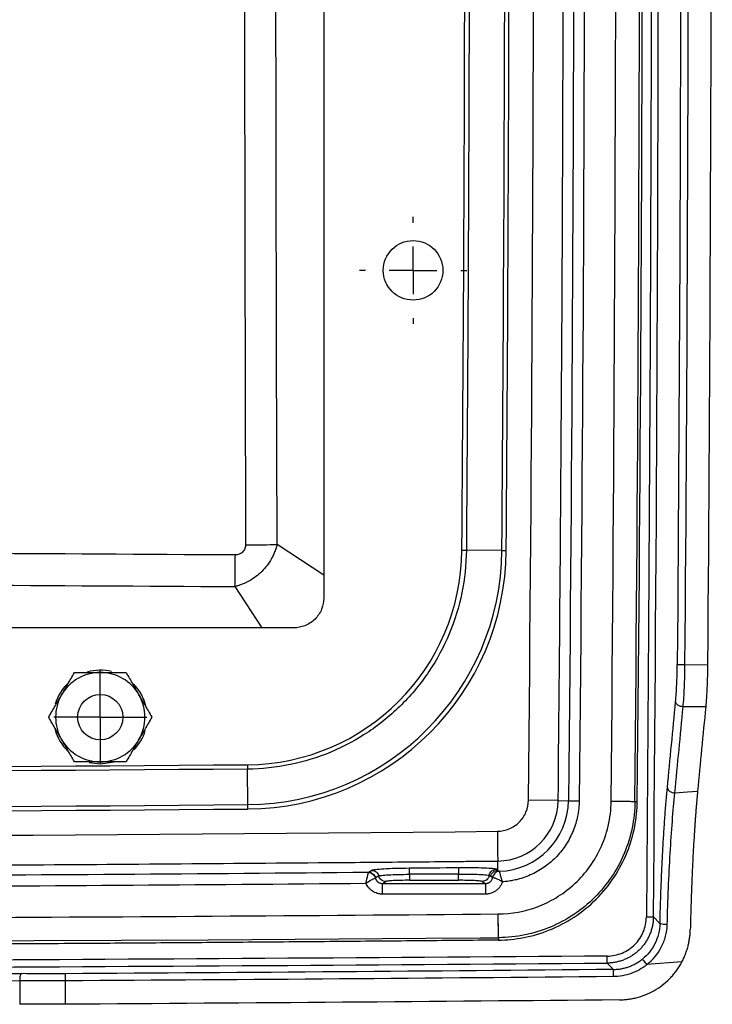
# Model space of a CAD drawing. Header units: inches. Extents: x 1.2 to 53.8, y 1.2 to 41.3.
# Tile 31 of 45: x 46.8 to 49.7, y 10.1 to 14.3. Entities that reach past the tile are written whole.
import ezdxf

# ---------------------------------------------------------------- set-up
doc = ezdxf.new("R2010")
doc.units = ezdxf.units.IN
doc.header["$LTSCALE"] = 5
doc.header["$MEASUREMENT"] = 0
doc.linetypes.add('CENTERX2', pattern=[0.8, 0.5, -0.1, 0.1, -0.1])
doc.layers.add('CENTER', color=40, linetype='CENTERX2')

# ---------------------------------------------------------------- blocks, each defined once
blk = doc.blocks.new('SW_CENTERMARKSYMBOL_3')
at = {"layer": 'CENTER', "color": 0}
for p, q in [((0, 0.1), (0, 0.195)), ((0, 0), (0, 0.1)), ((-0.1, 0), (-0.195, 0)), ((0, 0), (-0.1, 0)), ((0, 0), (0, -0.1)), ((0, 0), (0.1, 0)), ((0.1, 0), (0.195, 0)), ((0, -0.1), (0, -0.195))]:
    blk.add_line(p, q, dxfattribs=at)
blk = doc.blocks.new('SW_CENTERMARKSYMBOL_4')
at = {"layer": 'CENTER', "color": 0}
for p, q in [((0, 0.2), (0, 0.225)), ((0, 0), (0, 0.1)), ((-0.2, 0), (-0.225, 0)), ((0, 0), (-0.1, 0)), ((0, 0), (0, -0.1)), ((0, 0), (0.1, 0)), ((0.2, 0), (0.225, 0)), ((0, -0.2), (0, -0.225))]:
    blk.add_line(p, q, dxfattribs=at)

msp = doc.modelspace()

# ---------------------------------------------------------------- linework, layer by layer
for p, q in [((48.0526, 18.8255), (48.0526, 11.8251)), ((48.0526, 11.9211), (47.8567, 12.0496)), ((48.6326, 12.0257), (48.6511, 12.0255)), ((48.8002, 12.0244), (48.6511, 12.0255)), ((48.8002, 12.0244), (48.8184, 12.0242)), ((47.6802, 11.8733), (47.7936, 11.7003)), ((47.9278, 11.7003), (38.3025, 11.7003)), ((49.5685, 11.5457), (49.6631, 11.5449)), ((49.6553, 11.3682), (49.5607, 11.369)), ((47.1151, 11.1284), (47.0683, 11.1341)), ((47.7327, 11.1257), (47.7329, 11.1072)), ((47.7341, 10.9581), (47.7329, 11.1073)), ((47.7342, 10.9399), (47.7341, 10.9581)), ((49.0364, 10.9752), (48.9116, 10.9765)), ((49.0364, 10.9752), (49.0796, 10.9748)), ((49.0796, 10.9748), (49.1245, 10.9743)), ((49.2589, 10.9729), (49.2589, 10.9728)), ((49.2589, 10.9729), (49.3585, 10.972)), ((49.3585, 10.9719), (49.3683, 10.9718)), ((48.7831, 10.6829), (48.7827, 10.7216)), ((48.2545, 10.6821), (48.2403, 10.6734)), ((48.7539, 10.6573), (48.7469, 10.6614)), ((48.7831, 10.6829), (48.7762, 10.6869)), ((48.2838, 10.659), (48.2696, 10.6504)), ((48.2988, 10.6275), (48.3129, 10.6359)), ((48.2988, 10.6275), (48.7314, 10.6275)), ((48.4125, 10.6407), (48.6178, 10.6407)), ((48.7174, 10.6359), (48.7314, 10.6275)), ((48.7612, 10.653), (48.7539, 10.6573)), ((48.7314, 10.5826), (48.2988, 10.5826)), ((48.785, 10.4994), (48.7849, 10.4994)), ((48.7857, 10.3997), (48.7849, 10.4994)), ((49.4636, 10.4596), (49.4359, 10.4873)), ((48.7859, 10.3997), (48.786, 10.3898)), ((49.2416, 10.2932), (49.2683, 10.2666)), ((49.5556, 10.2982), (49.4083, 10.2867)), ((46.777, 10.2192), (46.777, 10.1212)), ((46.9697, 10.1207), (46.9697, 10.2187))]:
    msp.add_line(p, q)
at = {"flags": 128}
for points in [[(49.4065, 20.1633), (49.416, 18.9538), (49.4228, 17.7443), (49.4269, 16.5348), (49.4283, 15.3252), (49.4269, 14.1157), (49.4228, 12.9061), (49.416, 11.6966), (49.4065, 10.4872)], [(47.8567, 12.0496), (47.8545, 12.8685), (47.8529, 13.6874), (47.852, 14.5063), (47.8517, 15.3252), (47.852, 16.1442), (47.8529, 16.9631), (47.8545, 17.782), (47.8567, 18.6009)], [(47.1726, 11.137), (47.1641, 11.1346), (47.1151, 11.1284)], [(49.5261, 11.0077), (49.5795, 11.0118), (49.6215, 11.015)], [(48.7815, 10.8465), (48.7817, 10.8229), (48.782, 10.8001), (48.7822, 10.7791), (48.7824, 10.7604), (48.7825, 10.7449), (48.7826, 10.733), (48.7827, 10.7251), (48.7827, 10.7216)], [(48.6178, 10.6668), (48.5028, 10.6663), (48.4125, 10.6659)], [(43.9138, 10.3765), (47.5678, 10.3907), (48.4812, 10.3973), (48.7096, 10.3991), (48.7667, 10.3996), (48.781, 10.3997), (48.7845, 10.3997), (48.7854, 10.3997), (48.7857, 10.3997), (48.7858, 10.3997)]]:
    msp.add_lwpolyline(points, dxfattribs=at)
for centre, radius in [((48.4276, 13.2003), 0.125), ((47.1151, 11.3253), 0.095)]:
    msp.add_circle(centre, radius)
for centre, radius, start, end in [((-373.2332, 15.3253), 421.8787, 359.551873, 0.448127), ((-373.2332, 15.3253), 422.0464, 359.551873, 0.448127), ((-373.2332, 15.3253), 422.0645, 359.551873, 0.448127), ((47.7255, 12.0328), 0.9071, 270.4544, 359.5519), ((47.7255, 12.0328), 1.0747, 270.4544, 359.5519), ((47.7255, 12.0328), 1.0929, 270.4544, 359.5519), ((47.1151, 11.3253), 0.1875, 90, 150), ((47.1151, 11.3253), 0.1969, 76.2989, 105.6181), ((47.1151, 11.3253), 0.1875, 30, 90), ((47.1151, 11.3253), 0.1969, 132.3024, 163.9208), ((47.1151, 11.3253), 0.1969, 14.112, 45.2171), ((47.1151, 11.3253), 0.1875, 150, 210), ((47.1151, 11.3253), 0.1875, 330, 30), ((47.1151, 11.3253), 0.1969, 195.2322, 226.4133), ((47.1151, 11.3253), 0.1969, 315.7796, 343.6099), ((47.1151, 11.3253), 0.1875, 210, 270), ((47.1151, 11.3253), 0.1875, 270, 330), ((43.1151, 593.3334), 582.226, 269.5455852, 270.454415), ((43.1151, 593.3334), 582.3936, 269.5455852, 270.454415), ((48.7802, 10.9778), 0.2562, 270.5573, 359.4098), ((48.7802, 10.9778), 0.2994, 271.8278, 359.4098), ((43.1151, 593.3334), 582.4118, 269.5455852, 270.454415), ((49.0187, 11.046), 0.4329, 237.0261, 238.0738)]:
    msp.add_arc(centre, radius, start, end)
for points in [[(49.4359, 10.4873), (49.4649, 13.7123), (49.4649, 16.9382), (49.4359, 20.1632)], [(48.9116, 10.9765), (48.9415, 13.8757), (48.9415, 16.7749), (48.9116, 19.6741)], [(49.0796, 19.6758), (49.1095, 16.7756), (49.1095, 13.875), (49.0796, 10.9748)], [(49.1245, 19.6763), (49.1544, 16.7756), (49.1544, 13.875), (49.1245, 10.9743)], [(49.2589, 10.9729), (49.2858, 13.8745), (49.2858, 16.7761), (49.2589, 19.6777)], [(49.3585, 10.9719), (49.3854, 13.8742), (49.3854, 16.7765), (49.3585, 19.6786)], [(49.3683, 10.9718), (49.3982, 13.8739), (49.3982, 16.7767), (49.3683, 19.6788)], [(49.536, 19.1111), (49.556, 16.5895), (49.556, 14.0676), (49.536, 11.5459)], [(49.5685, 11.5457), (49.5885, 14.0675), (49.5885, 16.5895), (49.5685, 19.1114)], [(49.6631, 19.1122), (49.6831, 16.5898), (49.6831, 14.0673), (49.6631, 11.5449)], [(49.4945, 11.0291), (49.5061, 11.1496), (49.5177, 11.27), (49.5291, 11.3905)], [(49.5261, 11.0077), (49.5377, 11.1281), (49.5492, 11.2485), (49.5607, 11.369)], [(49.6553, 11.3682), (49.6441, 11.2505), (49.6328, 11.1328), (49.6215, 11.015)], [(47.7329, 11.1073), (44.6544, 11.0828), (41.5758, 11.0828), (38.4974, 11.1073)], [(37.4487, 10.8465), (41.2263, 10.8097), (45.0039, 10.8097), (48.7815, 10.8465)], [(48.2403, 10.6734), (46.847, 10.6612), (45.4536, 10.6539), (44.0602, 10.6517)], [(48.2402, 10.6733), (48.2402, 10.6734), (48.2402, 10.6734), (48.2403, 10.6734)], [(48.6175, 10.693), (48.5491, 10.6924), (48.4806, 10.6917), (48.4122, 10.6911)], [(48.7898, 10.6785), (48.7898, 10.6785), (48.7898, 10.6786), (48.7898, 10.6786)], [(48.2695, 10.6504), (48.2695, 10.6504), (48.2695, 10.6504), (48.2696, 10.6504)], [(48.7612, 10.653), (48.7612, 10.653), (48.7612, 10.653), (48.7612, 10.653)], [(43.9848, 10.4762), (45.5849, 10.4783), (47.1849, 10.486), (48.7849, 10.4994)], [(46.9695, 10.2486), (46.9068, 10.2482), (46.8441, 10.2484), (46.7826, 10.2491)], [(49.2683, 10.2666), (48.502, 10.2592), (47.7358, 10.2532), (46.9695, 10.2486)], [(44.2002, 10.2381), (45.0652, 10.2352), (45.9268, 10.2289), (46.777, 10.2192)], [(49.2685, 10.2367), (48.5023, 10.2294), (47.736, 10.2233), (46.9697, 10.2187)], [(49.2941, 10.139), (48.5193, 10.1315), (47.7445, 10.1254), (46.9697, 10.1207)], [(46.9697, 10.1207), (46.905, 10.1203), (46.8404, 10.1205), (46.777, 10.1212)]]:
    msp.add_open_spline(points, degree=3)
for points, knots in [([(49.0364, 10.9752), (49.0514, 12.4252), (49.0588, 13.8752), (49.0588, 16.0503), (49.056, 17.1379), (49.0479, 18.4066), (49.0426, 19.041), (49.0396, 19.3582), (49.038, 19.5168), (49.0374, 19.5847), (49.0369, 19.6301), (49.0366, 19.6527), (49.0364, 19.6754)], [0, 0, 0, 0, 0.5, 0.5, 0.75, 0.875, 0.9375, 0.96875, 0.984375, 0.992187, 0.992187, 1, 1, 1, 1]), ([(47.7248, 18.6018), (47.7214, 17.511), (47.719, 15.8748), (47.7204, 13.9658), (47.7221, 13.0795), (47.723, 12.7046), (47.7232, 12.6023), (47.7234, 12.5341), (47.7235, 12.5001), (47.7237, 12.4317), (47.7238, 12.3972), (47.724, 12.3277), (47.7241, 12.2927), (47.7243, 12.2225), (47.7244, 12.1874), (47.7246, 12.1177), (47.7247, 12.083), (47.7248, 12.0486)], [0, 0, 0, 0, 0.5, 0.75, 0.875, 0.90625, 0.921875, 0.921875, 0.9375, 0.9375, 0.953125, 0.953125, 0.96875, 0.96875, 0.984375, 0.984375, 1, 1, 1, 1]), ([(48.6511, 18.625), (48.6521, 18.4876), (48.6542, 18.2126), (48.6568, 17.8002), (48.659, 17.3878), (48.6608, 16.9754), (48.6622, 16.5629), (48.6632, 16.1504), (48.6639, 15.7378), (48.6641, 15.2428), (48.6636, 14.6653), (48.6621, 14.0053), (48.6595, 13.3454), (48.6559, 12.6854), (48.6527, 12.2455), (48.6511, 12.0255)], [0, 0, 0, 0, 0.062487, 0.124978, 0.187472, 0.249971, 0.312472, 0.374978, 0.437487, 0.5, 0.600008, 0.700012, 0.800012, 0.900008, 1, 1, 1, 1]), ([(47.8567, 12.0496), (47.8559, 12.0465), (47.8543, 12.0405), (47.8515, 12.0317), (47.8484, 12.023), (47.8451, 12.0145), (47.8414, 12.0064), (47.8376, 11.9984), (47.8296, 11.9833), (47.8157, 11.9619), (47.7935, 11.9364), (47.7679, 11.9142), (47.7447, 11.8992), (47.7254, 11.8893), (47.711, 11.8831), (47.6959, 11.8776), (47.6855, 11.8748), (47.6802, 11.8733)], [0, 0, 0, 0, 0.0364305, 0.0724111, 0.1078319, 0.1428061, 0.1771134, 0.2107801, 0.2439077, 0.3730716, 0.5000145, 0.6269236, 0.7562063, 0.8143775, 0.8745087, 0.936461, 1, 1, 1, 1]), ([(47.7248, 12.0486), (47.7248, 12.044), (47.724, 12.0386), (47.7199, 12.0279), (47.7166, 12.0226), (47.7079, 12.014), (47.7026, 12.0107), (47.6918, 12.0067), (47.6865, 12.0059), (47.6818, 12.0059)], [0, 0, 0, 0, 0.25, 0.25, 0.5, 0.5, 0.75, 0.75, 1, 1, 1, 1]), ([(47.7248, 12.0486), (47.7492, 12.0487), (47.7736, 12.0488), (47.8187, 12.0492), (47.8394, 12.0493), (47.8567, 12.0496)], [0, 0, 0, 0, 0.5, 0.5, 1, 1, 1, 1]), ([(48.6511, 12.0255), (48.6506, 11.9656), (48.6443, 11.9057), (48.6202, 11.7882), (48.6024, 11.7306), (48.5561, 11.62), (48.5275, 11.5669), (48.4607, 11.4673), (48.4224, 11.4208), (48.3376, 11.3359), (48.2911, 11.2977), (48.1915, 11.2308), (48.1385, 11.2023), (48.0278, 11.1559), (47.9703, 11.1382), (47.8528, 11.1141), (47.7929, 11.1077), (47.7329, 11.1073)], [0, 0, 0, 0, 0.125, 0.125, 0.25, 0.25, 0.375, 0.375, 0.5, 0.5, 0.625, 0.625, 0.75, 0.75, 0.875, 0.875, 1, 1, 1, 1]), ([(47.6818, 12.0059), (46.9195, 12.0104), (45.522, 12.0187), (44.1244, 12.02), (43.4891, 12.0206)], [0, 0, 0, 0, 0.545495, 1, 1, 1, 1]), ([(47.6802, 11.8733), (47.6805, 11.8907), (47.6808, 11.9115), (47.6814, 11.9568), (47.6816, 11.9814), (47.6818, 12.0059)], [0, 0, 0, 0, 0.5, 0.5, 1, 1, 1, 1]), ([(43.4891, 11.888), (44.1241, 11.8874), (45.5212, 11.8861), (46.9181, 11.8778), (47.6802, 11.8733)], [0, 0, 0, 0, 0.454488, 1, 1, 1, 1]), ([(48.0526, 11.8251), (48.0526, 11.8104), (48.05, 11.7945), (48.0378, 11.7638), (48.0283, 11.749), (48.0039, 11.7246), (47.9892, 11.7151), (47.9584, 11.703), (47.9425, 11.7003), (47.9278, 11.7003)], [0, 0, 0, 0, 0.25, 0.25, 0.5, 0.5, 0.75, 0.75, 1, 1, 1, 1]), ([(49.5291, 11.3905), (49.5311, 11.4108), (49.5327, 11.4352), (49.5351, 11.4884), (49.5358, 11.5171), (49.536, 11.5459)], [0, 0, 0, 0, 0.5, 0.5, 1, 1, 1, 1]), ([(49.536, 11.5459), (49.5367, 11.5459), (49.5406, 11.5459), (49.5526, 11.5458), (49.5607, 11.5457), (49.5685, 11.5457)], [0, 0, 0, 0, 0.5, 0.5, 1, 1, 1, 1]), ([(49.5607, 11.369), (49.5629, 11.3921), (49.5648, 11.4198), (49.5674, 11.4803), (49.5683, 11.513), (49.5685, 11.5457)], [0, 0, 0, 0, 0.5, 0.5, 1, 1, 1, 1]), ([(49.6631, 11.5449), (49.6631, 11.5416), (49.6631, 11.5351), (49.6629, 11.5253), (49.6628, 11.5155), (49.6626, 11.5058), (49.6622, 11.4913), (49.6617, 11.4722), (49.6608, 11.4491), (49.6597, 11.4269), (49.6585, 11.4082), (49.6574, 11.3927), (49.6564, 11.38), (49.6557, 11.3722), (49.6553, 11.3682)], [0, 0, 0, 0, 0.0500472, 0.0999984, 0.1499309, 0.199922, 0.250049, 0.3750803, 0.500014, 0.6249341, 0.7499718, 0.8334188, 0.9166422, 1, 1, 1, 1]), ([(46.9528, 11.419), (46.9614, 11.4341), (46.97, 11.4489), (46.9877, 11.4795), (46.9968, 11.4954), (47.0069, 11.5128)], [0, 0, 0, 0, 0.5, 0.5, 1, 1, 1, 1]), ([(47.0069, 11.5128), (47.027, 11.5128), (47.0453, 11.5128), (47.0807, 11.5128), (47.0978, 11.5128), (47.1151, 11.5128)], [0, 0, 0, 0, 0.5, 0.5, 1, 1, 1, 1]), ([(47.1151, 11.5128), (47.1325, 11.5128), (47.1496, 11.5128), (47.185, 11.5128), (47.2033, 11.5128), (47.2234, 11.5128)], [0, 0, 0, 0, 0.5, 0.5, 1, 1, 1, 1]), ([(47.2234, 11.5128), (47.2334, 11.4954), (47.2426, 11.4795), (47.2603, 11.4489), (47.2688, 11.4341), (47.2775, 11.419)], [0, 0, 0, 0, 0.5, 0.5, 1, 1, 1, 1]), ([(46.8986, 11.3253), (46.9087, 11.3427), (46.9178, 11.3585), (46.9355, 11.3892), (46.9441, 11.404), (46.9528, 11.419)], [0, 0, 0, 0, 0.5, 0.5, 1, 1, 1, 1]), ([(47.2775, 11.419), (47.2862, 11.404), (47.2947, 11.3892), (47.3124, 11.3585), (47.3216, 11.3427), (47.3316, 11.3253)], [0, 0, 0, 0, 0.5, 0.5, 1, 1, 1, 1]), ([(49.5607, 11.369), (49.5529, 11.3691), (49.5449, 11.3714), (49.5332, 11.3794), (49.5296, 11.3849), (49.5291, 11.3905)], [0, 0, 0, 0, 0.5, 0.5, 1, 1, 1, 1]), ([(46.9528, 11.2315), (46.9441, 11.2466), (46.9355, 11.2614), (46.9178, 11.292), (46.9087, 11.3079), (46.8986, 11.3253)], [0, 0, 0, 0, 0.5, 0.5, 1, 1, 1, 1]), ([(47.3316, 11.3253), (47.3216, 11.3079), (47.3124, 11.292), (47.2947, 11.2614), (47.2862, 11.2466), (47.2775, 11.2315)], [0, 0, 0, 0, 0.5, 0.5, 1, 1, 1, 1]), ([(47.0069, 11.1378), (46.9968, 11.1552), (46.9877, 11.171), (46.97, 11.2017), (46.9614, 11.2165), (46.9528, 11.2315)], [0, 0, 0, 0, 0.5, 0.5, 1, 1, 1, 1]), ([(47.2775, 11.2315), (47.2688, 11.2165), (47.2603, 11.2017), (47.2426, 11.171), (47.2334, 11.1552), (47.2234, 11.1378)], [0, 0, 0, 0, 0.5, 0.5, 1, 1, 1, 1]), ([(47.1151, 11.1378), (47.0978, 11.1378), (47.0807, 11.1378), (47.0453, 11.1378), (47.027, 11.1378), (47.0069, 11.1378)], [0, 0, 0, 0, 0.5, 0.5, 1, 1, 1, 1]), ([(47.2234, 11.1378), (47.2033, 11.1378), (47.185, 11.1378), (47.1496, 11.1378), (47.1325, 11.1378), (47.1151, 11.1378)], [0, 0, 0, 0, 0.5, 0.5, 1, 1, 1, 1]), ([(49.4636, 10.4596), (49.4638, 10.4662), (49.4641, 10.4796), (49.4646, 10.4995), (49.4652, 10.5193), (49.4658, 10.5391), (49.4665, 10.5588), (49.4671, 10.5784), (49.4678, 10.598), (49.4693, 10.6367), (49.4717, 10.6939), (49.4754, 10.7676), (49.4796, 10.8386), (49.4834, 10.8949), (49.4866, 10.9382), (49.4892, 10.9697), (49.4918, 11.0001), (49.4936, 11.0195), (49.4945, 11.0291)], [0, 0, 0, 0, 0.0311716, 0.0623456, 0.0935341, 0.1247497, 0.1560044, 0.1873105, 0.2186802, 0.2501256, 0.3749118, 0.4999653, 0.6249852, 0.7498339, 0.8126326, 0.8751954, 0.9376189, 1, 1, 1, 1]), ([(49.4939, 10.4545), (49.4967, 10.5584), (49.501, 10.6597), (49.5119, 10.8471), (49.5185, 10.9332), (49.5261, 11.0077)], [0, 0, 0, 0, 0.5, 0.5, 1, 1, 1, 1]), ([(49.4945, 11.0291), (49.495, 11.0236), (49.4986, 11.018), (49.5103, 11.0101), (49.5182, 11.0077), (49.5261, 11.0077)], [0, 0, 0, 0, 0.5, 0.5, 1, 1, 1, 1]), ([(49.6215, 11.015), (49.621, 11.0101), (49.6201, 11.0002), (49.6187, 10.985), (49.6173, 10.9695), (49.616, 10.9538), (49.6147, 10.9378), (49.6134, 10.9216), (49.6122, 10.9051), (49.611, 10.8884), (49.6098, 10.8714), (49.6086, 10.8541), (49.6075, 10.8366), (49.606, 10.814), (49.6044, 10.7862), (49.6025, 10.753), (49.6008, 10.7193), (49.5992, 10.6852), (49.5977, 10.6507), (49.5963, 10.6157), (49.5949, 10.5802), (49.5938, 10.5443), (49.5927, 10.508), (49.5917, 10.4712), (49.5911, 10.4464), (49.5908, 10.434)], [0, 0, 0, 0, 0.031693, 0.063307, 0.094856, 0.126352, 0.15781, 0.189241, 0.220661, 0.252081, 0.283516, 0.314978, 0.346482, 0.37804, 0.435281, 0.492151, 0.548725, 0.60508, 0.661294, 0.717446, 0.773613, 0.829874, 0.886308, 0.942991, 1, 1, 1, 1]), ([(48.7815, 10.8465), (48.7986, 10.8466), (48.8155, 10.8501), (48.8468, 10.8633), (48.8611, 10.8729), (48.8851, 10.8969), (48.8948, 10.9112), (48.9079, 10.9425), (48.9114, 10.9594), (48.9116, 10.9765)], [0, 0, 0, 0, 0.25, 0.25, 0.5, 0.5, 0.75, 0.75, 1, 1, 1, 1]), ([(48.785, 10.4994), (48.8409, 10.4998), (48.8965, 10.5101), (48.9758, 10.5399), (49.0021, 10.5525), (49.0526, 10.5829), (49.0768, 10.6007), (49.1215, 10.6405), (49.143, 10.6635), (49.1817, 10.7148), (49.1989, 10.7431), (49.227, 10.8023), (49.2385, 10.8346), (49.2543, 10.9023), (49.2586, 10.9377), (49.2589, 10.9728)], [0, 0, 0, 0, 0.25, 0.25, 0.375, 0.375, 0.5, 0.5, 0.625, 0.625, 0.75, 0.75, 0.875, 0.875, 1, 1, 1, 1]), ([(49.3585, 10.9719), (49.3578, 10.8972), (49.3425, 10.8226), (49.2846, 10.6847), (49.2421, 10.6215), (49.1363, 10.5158), (49.0731, 10.4734), (48.9352, 10.4157), (48.8606, 10.4004), (48.7858, 10.3997)], [0, 0, 0, 0, 0.25, 0.25, 0.5, 0.5, 0.75, 0.75, 1, 1, 1, 1]), ([(48.786, 10.3898), (48.8203, 10.3901), (48.8558, 10.3935), (48.9277, 10.4073), (48.964, 10.4179), (49.0353, 10.4465), (49.0702, 10.4647), (49.1364, 10.5082), (49.1677, 10.5336), (49.2243, 10.5902), (49.2497, 10.6214), (49.2932, 10.6875), (49.3114, 10.7225), (49.3401, 10.7938), (49.3507, 10.8301), (49.3646, 10.902), (49.368, 10.9375), (49.3683, 10.9718)], [0, 0, 0, 0, 0.125, 0.125, 0.25, 0.25, 0.375, 0.375, 0.5, 0.5, 0.625, 0.625, 0.75, 0.75, 0.875, 0.875, 1, 1, 1, 1]), ([(49.1245, 10.9743), (49.1245, 10.9707), (49.1243, 10.9636), (49.1237, 10.9529), (49.1227, 10.9422), (49.1214, 10.9316), (49.1198, 10.9209), (49.1165, 10.9034), (49.1104, 10.879), (49.0997, 10.8487), (49.0863, 10.8194), (49.0649, 10.7823), (49.0318, 10.7397), (48.9912, 10.7044), (48.9553, 10.6809), (48.9268, 10.666), (48.8971, 10.6536), (48.8697, 10.6451), (48.8453, 10.6396), (48.8241, 10.636), (48.8098, 10.6348), (48.8027, 10.6342)], [0, 0, 0, 0, 0.0207888, 0.0415825, 0.0624022, 0.0832689, 0.1042033, 0.125226, 0.1875739, 0.250152, 0.3126362, 0.3750495, 0.5000029, 0.6249433, 0.6872657, 0.7498185, 0.8123101, 0.874742, 0.9166664, 0.9583633, 1, 1, 1, 1]), ([(49.2589, 10.9728), (49.2713, 10.9727), (49.2836, 10.9726), (49.3067, 10.9724), (49.3173, 10.9723), (49.3356, 10.9721), (49.3431, 10.9721), (49.3541, 10.972), (49.3574, 10.9719), (49.3585, 10.9719)], [0, 0, 0, 0, 0.25, 0.25, 0.5, 0.5, 0.75, 0.75, 1, 1, 1, 1]), ([(37.4475, 10.7216), (39.3367, 10.7033), (41.2259, 10.6941), (44.0597, 10.6941), (45.4767, 10.6975), (47.1297, 10.7076), (47.9562, 10.7141), (48.3695, 10.7177), (48.5761, 10.7197), (48.6794, 10.7206), (48.7237, 10.7211), (48.7532, 10.7214), (48.768, 10.7215), (48.7827, 10.7216)], [0, 0, 0, 0, 0.5, 0.5, 0.75, 0.875, 0.9375, 0.96875, 0.984375, 0.992188, 0.996094, 0.996094, 1, 1, 1, 1]), ([(48.2297, 10.6284), (48.23, 10.6297), (48.2306, 10.6323), (48.2314, 10.6362), (48.2322, 10.64), (48.2334, 10.6451), (48.2349, 10.6513), (48.2365, 10.6584), (48.238, 10.6645), (48.2391, 10.669), (48.2399, 10.6721), (48.2401, 10.6729), (48.2402, 10.6733)], [0, 0, 0, 0, 0.059201, 0.118453, 0.177756, 0.237107, 0.361162, 0.491237, 0.630386, 0.758387, 0.880919, 1, 1, 1, 1]), ([(48.2402, 10.6733), (48.2469, 10.6733), (48.2535, 10.671), (48.2641, 10.6628), (48.2679, 10.6568), (48.2695, 10.6504)], [0, 0, 0, 0, 0.5, 0.5, 1, 1, 1, 1]), ([(48.2696, 10.6504), (48.268, 10.6569), (48.2642, 10.6629), (48.2536, 10.6712), (48.2469, 10.6735), (48.2403, 10.6734)], [0, 0, 0, 0, 0.5, 0.5, 1, 1, 1, 1]), ([(48.4122, 10.6911), (48.3926, 10.6909), (48.373, 10.6905), (48.3365, 10.6895), (48.3196, 10.6888), (48.2907, 10.6871), (48.2788, 10.6862), (48.2615, 10.6842), (48.2562, 10.6831), (48.2545, 10.6821)], [0, 0, 0, 0, 0.25, 0.25, 0.5, 0.5, 0.75, 0.75, 1, 1, 1, 1]), ([(48.2545, 10.6821), (48.2612, 10.6821), (48.2679, 10.6798), (48.2784, 10.6715), (48.2822, 10.6655), (48.2838, 10.659)], [0, 0, 0, 0, 0.5, 0.5, 1, 1, 1, 1]), ([(48.2838, 10.659), (48.2852, 10.6598), (48.2895, 10.6607), (48.3037, 10.6623), (48.3134, 10.663), (48.3369, 10.6643), (48.3507, 10.6648), (48.3805, 10.6655), (48.3965, 10.6658), (48.4125, 10.6659)], [0, 0, 0, 0, 0.25, 0.25, 0.5, 0.5, 0.75, 0.75, 1, 1, 1, 1]), ([(48.4125, 10.6659), (48.4124, 10.6726), (48.4123, 10.6789), (48.4122, 10.688), (48.4122, 10.6907), (48.4122, 10.6911)], [0, 0, 0, 0, 0.5, 0.5, 1, 1, 1, 1]), ([(48.4125, 10.6659), (48.4125, 10.6592), (48.4125, 10.6529), (48.4125, 10.6438), (48.4125, 10.641), (48.4125, 10.6407)], [0, 0, 0, 0, 0.5, 0.5, 1, 1, 1, 1]), ([(48.7762, 10.6869), (48.7745, 10.6879), (48.7691, 10.6889), (48.7517, 10.6906), (48.7397, 10.6913), (48.7106, 10.6924), (48.6936, 10.6928), (48.6569, 10.6932), (48.6372, 10.6932), (48.6175, 10.693)], [0, 0, 0, 0, 0.25, 0.25, 0.5, 0.5, 0.75, 0.75, 1, 1, 1, 1]), ([(48.6175, 10.693), (48.6175, 10.6926), (48.6176, 10.6898), (48.6177, 10.6803), (48.6177, 10.6737), (48.6178, 10.6668)], [0, 0, 0, 0, 0.5, 0.5, 1, 1, 1, 1]), ([(48.6178, 10.6668), (48.6338, 10.6669), (48.6498, 10.6669), (48.6797, 10.6664), (48.6936, 10.6661), (48.7172, 10.6651), (48.727, 10.6645), (48.7412, 10.663), (48.7456, 10.6622), (48.7469, 10.6614)], [0, 0, 0, 0, 0.25, 0.25, 0.5, 0.5, 0.75, 0.75, 1, 1, 1, 1]), ([(48.6178, 10.6407), (48.6178, 10.641), (48.6178, 10.6439), (48.6178, 10.6534), (48.6178, 10.6599), (48.6178, 10.6668)], [0, 0, 0, 0, 0.5, 0.5, 1, 1, 1, 1]), ([(48.7469, 10.6614), (48.7459, 10.6544), (48.7422, 10.6478), (48.7315, 10.6386), (48.7245, 10.6359), (48.7174, 10.6359)], [0, 0, 0, 0, 0.5, 0.5, 1, 1, 1, 1]), ([(48.7469, 10.6614), (48.748, 10.6684), (48.7516, 10.6749), (48.7622, 10.6842), (48.7692, 10.6868), (48.7762, 10.6869)], [0, 0, 0, 0, 0.5, 0.5, 1, 1, 1, 1]), ([(48.7539, 10.6573), (48.7549, 10.6643), (48.7585, 10.6708), (48.7691, 10.6801), (48.7761, 10.6828), (48.7831, 10.6829)], [0, 0, 0, 0, 0.5, 0.5, 1, 1, 1, 1]), ([(48.7898, 10.6786), (48.7829, 10.6784), (48.7761, 10.6756), (48.7657, 10.6663), (48.7622, 10.6599), (48.7612, 10.653)], [0, 0, 0, 0, 0.5, 0.5, 1, 1, 1, 1]), ([(48.7898, 10.6785), (48.7829, 10.6782), (48.7761, 10.6754), (48.7658, 10.6662), (48.7623, 10.6598), (48.7612, 10.653)], [0, 0, 0, 0, 0.5, 0.5, 1, 1, 1, 1]), ([(48.8027, 10.6342), (48.7995, 10.645), (48.7964, 10.6557), (48.7929, 10.6679), (48.7919, 10.6713), (48.7905, 10.6763), (48.79, 10.6779), (48.7898, 10.6785)], [0, 0, 0, 0, 0.5, 0.5, 0.75, 0.75, 1, 1, 1, 1]), ([(44.0603, 10.6067), (44.0607, 10.6068), (44.061, 10.6067), (44.0617, 10.6067), (44.0627, 10.6067), (44.0651, 10.6067), (44.0698, 10.6067), (44.0793, 10.6068), (44.0983, 10.6068), (44.1363, 10.6069), (44.2123, 10.607), (44.3643, 10.6073), (44.6684, 10.608), (45.2764, 10.6098), (46.4925, 10.615), (47.5348, 10.6223), (48.2297, 10.6284)], [0, 0, 0, 0, 0.000244, 0.000244, 0.000488, 0.000977, 0.001953, 0.003906, 0.007812, 0.015625, 0.03125, 0.0625, 0.125, 0.25, 0.5, 1, 1, 1, 1]), ([(48.2297, 10.6284), (48.2387, 10.6348), (48.248, 10.6403), (48.2592, 10.646), (48.2625, 10.6475), (48.2674, 10.6495), (48.269, 10.6502), (48.2695, 10.6504)], [0, 0, 0, 0, 0.5, 0.5, 0.75, 0.75, 1, 1, 1, 1]), ([(48.2988, 10.5826), (48.297, 10.5826), (48.2934, 10.5827), (48.288, 10.5833), (48.2825, 10.5844), (48.2755, 10.5863), (48.2669, 10.5896), (48.2574, 10.595), (48.2487, 10.6017), (48.241, 10.6096), (48.2344, 10.6185), (48.2313, 10.6251), (48.2297, 10.6284)], [0, 0, 0, 0, 0.062132, 0.12435, 0.187015, 0.250478, 0.37456, 0.499787, 0.624667, 0.749167, 0.875232, 1, 1, 1, 1]), ([(48.2695, 10.6504), (48.2698, 10.6493), (48.2704, 10.6472), (48.2717, 10.6441), (48.2733, 10.6412), (48.2753, 10.6385), (48.2775, 10.636), (48.2808, 10.6332), (48.2854, 10.6303), (48.2918, 10.6279), (48.2964, 10.6276), (48.2988, 10.6275)], [0, 0, 0, 0, 0.082614, 0.165198, 0.247814, 0.330527, 0.4134, 0.496495, 0.652835, 0.820576, 1, 1, 1, 1]), ([(48.3129, 10.6359), (48.3062, 10.6359), (48.2996, 10.6383), (48.2891, 10.6466), (48.2853, 10.6525), (48.2838, 10.659)], [0, 0, 0, 0, 0.5, 0.5, 1, 1, 1, 1]), ([(48.2988, 10.5826), (48.2988, 10.5939), (48.2988, 10.6053), (48.2988, 10.6218), (48.2988, 10.6269), (48.2988, 10.6275)], [0, 0, 0, 0, 0.5, 0.5, 1, 1, 1, 1]), ([(48.4125, 10.6407), (48.4001, 10.6407), (48.3877, 10.6406), (48.3647, 10.6401), (48.354, 10.6397), (48.3358, 10.6389), (48.3282, 10.6383), (48.3173, 10.6372), (48.3139, 10.6365), (48.3129, 10.6359)], [0, 0, 0, 0, 0.25, 0.25, 0.5, 0.5, 0.75, 0.75, 1, 1, 1, 1]), ([(48.7174, 10.6359), (48.7163, 10.6365), (48.7129, 10.6372), (48.702, 10.6383), (48.6945, 10.6389), (48.6762, 10.6397), (48.6656, 10.6401), (48.6426, 10.6406), (48.6302, 10.6407), (48.6178, 10.6407)], [0, 0, 0, 0, 0.25, 0.25, 0.5, 0.5, 0.75, 0.75, 1, 1, 1, 1]), ([(48.7314, 10.6275), (48.7325, 10.6275), (48.7347, 10.6276), (48.7379, 10.6281), (48.741, 10.6289), (48.7439, 10.63), (48.7465, 10.6313), (48.749, 10.6329), (48.7505, 10.634), (48.753, 10.6362), (48.7562, 10.6397), (48.7598, 10.646), (48.7608, 10.6506), (48.7612, 10.653)], [0, 0, 0, 0, 0.078311, 0.15441, 0.228319, 0.300061, 0.369664, 0.437154, 0.502565, 0.503395, 0.668458, 0.8338, 1, 1, 1, 1]), ([(48.8027, 10.6342), (48.8022, 10.6328), (48.8012, 10.6298), (48.7993, 10.6256), (48.7971, 10.6214), (48.7947, 10.6174), (48.7906, 10.6116), (48.7844, 10.6045), (48.7755, 10.5969), (48.7655, 10.5907), (48.7558, 10.5866), (48.747, 10.5842), (48.7392, 10.5828), (48.734, 10.5826), (48.7314, 10.5826)], [0, 0, 0, 0, 0.049687, 0.099371, 0.149271, 0.199602, 0.250577, 0.37448, 0.499821, 0.624729, 0.749219, 0.833667, 0.91693, 1, 1, 1, 1]), ([(48.7314, 10.6275), (48.7314, 10.6269), (48.7314, 10.6218), (48.7314, 10.6053), (48.7314, 10.5939), (48.7314, 10.5826)], [0, 0, 0, 0, 0.5, 0.5, 1, 1, 1, 1]), ([(48.8027, 10.6342), (48.8017, 10.6349), (48.7995, 10.6361), (48.7961, 10.6381), (48.7923, 10.6401), (48.787, 10.6428), (48.7811, 10.6456), (48.7748, 10.6483), (48.7698, 10.6502), (48.7655, 10.6517), (48.7625, 10.6526), (48.7616, 10.6528), (48.7612, 10.653)], [0, 0, 0, 0, 0.053043, 0.112377, 0.177961, 0.249759, 0.39282, 0.497767, 0.629992, 0.747252, 0.876562, 1, 1, 1, 1]), ([(48.7858, 10.3997), (48.7858, 10.4008), (48.7858, 10.4042), (48.7857, 10.4151), (48.7856, 10.4227), (48.7855, 10.4409), (48.7854, 10.4516), (48.7852, 10.4746), (48.7851, 10.487), (48.785, 10.4994)], [0, 0, 0, 0, 0.25, 0.25, 0.5, 0.5, 0.75, 0.75, 1, 1, 1, 1]), ([(49.4359, 10.4873), (49.4358, 10.4843), (49.4357, 10.4784), (49.435, 10.4697), (49.4339, 10.4609), (49.4325, 10.4523), (49.4307, 10.4439), (49.4285, 10.4355), (49.426, 10.4273), (49.4231, 10.4193), (49.4199, 10.4114), (49.4164, 10.4038), (49.4126, 10.3963), (49.4085, 10.3891), (49.4041, 10.382), (49.3995, 10.3752), (49.3946, 10.3687), (49.3895, 10.3623), (49.3841, 10.3563), (49.3767, 10.3485), (49.3668, 10.3394), (49.3539, 10.3294), (49.3401, 10.3205), (49.3254, 10.3126), (49.3099, 10.3059), (49.2936, 10.3005), (49.2767, 10.2965), (49.2593, 10.2939), (49.2476, 10.2935), (49.2416, 10.2932)], [0, 0, 0, 0, 0.029159, 0.0581532, 0.0869831, 0.1156493, 0.1441524, 0.1724929, 0.2006716, 0.2286889, 0.2565454, 0.2842418, 0.3117788, 0.3391569, 0.3663769, 0.3934394, 0.420345, 0.4470946, 0.4736887, 0.5001282, 0.5528572, 0.6062773, 0.6603938, 0.7152121, 0.7707371, 0.8269738, 0.8839269, 0.9416008, 1, 1, 1, 1]), ([(49.2419, 10.3227), (49.2634, 10.3229), (49.2848, 10.3273), (49.3245, 10.3438), (49.3427, 10.356), (49.3732, 10.3863), (49.3854, 10.4046), (49.402, 10.4442), (49.4063, 10.4657), (49.4065, 10.4872)], [0, 0, 0, 0, 0.25, 0.25, 0.5, 0.5, 0.75, 0.75, 1, 1, 1, 1]), ([(49.4636, 10.4596), (49.4632, 10.4449), (49.4612, 10.4302), (49.454, 10.4018), (49.4488, 10.388), (49.4293, 10.3494), (49.4111, 10.3272), (49.3897, 10.3099)], [0, 0, 0, 0, 0.25, 0.25, 0.5, 0.5, 1, 1, 1, 1]), ([(49.4065, 10.4872), (49.4139, 10.4871), (49.4211, 10.4871), (49.4318, 10.4871), (49.4353, 10.4872), (49.4359, 10.4873)], [0, 0, 0, 0, 0.5, 0.5, 1, 1, 1, 1]), ([(49.4083, 10.2867), (49.433, 10.3061), (49.4542, 10.331), (49.4767, 10.3743), (49.4827, 10.3897), (49.491, 10.4215), (49.4934, 10.438), (49.4939, 10.4545)], [0, 0, 0, 0, 0.5, 0.5, 0.75, 0.75, 1, 1, 1, 1]), ([(49.4939, 10.4545), (49.4864, 10.4546), (49.4789, 10.4553), (49.4678, 10.4571), (49.4642, 10.4584), (49.4636, 10.4596)], [0, 0, 0, 0, 0.5, 0.5, 1, 1, 1, 1]), ([(49.5556, 10.2982), (49.5572, 10.3013), (49.5603, 10.3073), (49.5645, 10.3165), (49.5685, 10.3258), (49.5722, 10.3353), (49.5755, 10.3448), (49.5785, 10.3545), (49.5819, 10.3667), (49.5853, 10.3815), (49.5882, 10.3989), (49.5902, 10.4164), (49.5906, 10.4281), (49.5908, 10.434)], [0, 0, 0, 0, 0.071703, 0.143212, 0.214605, 0.285963, 0.357364, 0.428887, 0.500611, 0.625606, 0.750222, 0.87488, 1, 1, 1, 1]), ([(48.786, 10.3898), (48.6715, 10.3887), (48.4425, 10.3865), (48.0991, 10.3835), (47.7556, 10.3806), (47.4122, 10.378), (47.0689, 10.3756), (46.7255, 10.3733), (46.3822, 10.3713), (46.0388, 10.3695), (45.6955, 10.3679), (45.3523, 10.3665), (45.009, 10.3652), (44.6658, 10.3642), (44.3226, 10.3634), (44.0938, 10.363), (43.9794, 10.3628)], [0, 0, 0, 0, 0.071463, 0.142921, 0.214374, 0.285821, 0.357263, 0.428699, 0.50013, 0.571556, 0.642976, 0.714392, 0.785801, 0.857206, 0.928606, 1, 1, 1, 1]), ([(43.7859, 10.2697), (44.5835, 10.2707), (46.4022, 10.2727), (48.2206, 10.2859), (49.2416, 10.2932)], [0, 0, 0, 0, 0.4385238, 1, 1, 1, 1]), ([(49.2419, 10.3227), (48.2208, 10.3153), (46.408, 10.3022), (44.5949, 10.3001), (43.803, 10.2992)], [0, 0, 0, 0, 0.563232, 1, 1, 1, 1]), ([(49.2416, 10.2932), (49.2418, 10.2939), (49.2419, 10.2973), (49.2419, 10.3081), (49.2419, 10.3154), (49.2419, 10.3227)], [0, 0, 0, 0, 0.5, 0.5, 1, 1, 1, 1]), ([(49.2683, 10.2666), (49.2711, 10.2667), (49.2767, 10.2668), (49.2851, 10.2674), (49.2934, 10.2684), (49.3015, 10.2697), (49.3095, 10.2713), (49.3174, 10.2732), (49.325, 10.2754), (49.3353, 10.2789), (49.348, 10.284), (49.3627, 10.2915), (49.3767, 10.3), (49.3854, 10.3066), (49.3897, 10.3099)], [0, 0, 0, 0, 0.064623, 0.128624, 0.192003, 0.254761, 0.316901, 0.378423, 0.439329, 0.499621, 0.62625, 0.751846, 0.876424, 1, 1, 1, 1]), ([(49.2941, 10.139), (49.2975, 10.1391), (49.3042, 10.1392), (49.3142, 10.1398), (49.3242, 10.1407), (49.3342, 10.142), (49.3441, 10.1436), (49.3539, 10.1455), (49.3637, 10.1478), (49.3831, 10.153), (49.4116, 10.1632), (49.4473, 10.1818), (49.4803, 10.2049), (49.5048, 10.2278), (49.5225, 10.2479), (49.5347, 10.2639), (49.5459, 10.2806), (49.5524, 10.2924), (49.5556, 10.2982)], [0, 0, 0, 0, 0.031404, 0.062699, 0.093919, 0.125101, 0.156279, 0.187489, 0.218766, 0.250144, 0.375109, 0.500125, 0.624977, 0.749931, 0.812556, 0.874918, 0.937304, 1, 1, 1, 1]), ([(49.3897, 10.3099), (49.3902, 10.3092), (49.3925, 10.3065), (49.3993, 10.298), (49.4038, 10.2924), (49.4083, 10.2867)], [0, 0, 0, 0, 0.5, 0.5, 1, 1, 1, 1]), ([(44.2019, 10.268), (44.4165, 10.2673), (44.6176, 10.2664), (44.9927, 10.2645), (45.1668, 10.2634), (45.488, 10.2612), (45.6352, 10.2601), (45.9027, 10.2579), (46.0231, 10.2569), (46.2373, 10.2549), (46.3311, 10.2539), (46.4923, 10.2523), (46.5597, 10.2516), (46.6683, 10.2504), (46.7094, 10.2499), (46.7656, 10.2493), (46.7806, 10.2491), (46.7826, 10.2491)], [0, 0, 0, 0, 0.125, 0.125, 0.25, 0.25, 0.375, 0.375, 0.5, 0.5, 0.625, 0.625, 0.75, 0.75, 0.875, 0.875, 1, 1, 1, 1]), ([(46.7826, 10.2491), (46.7812, 10.2484), (46.7797, 10.2449), (46.7777, 10.234), (46.7771, 10.2266), (46.777, 10.2192)], [0, 0, 0, 0, 0.5, 0.5, 1, 1, 1, 1]), ([(46.9697, 10.2187), (46.9697, 10.2261), (46.9696, 10.2335), (46.9695, 10.2445), (46.9695, 10.248), (46.9695, 10.2486)], [0, 0, 0, 0, 0.5, 0.5, 1, 1, 1, 1]), ([(49.2685, 10.2367), (49.2685, 10.2442), (49.2684, 10.2515), (49.2683, 10.2625), (49.2683, 10.266), (49.2683, 10.2666)], [0, 0, 0, 0, 0.5, 0.5, 1, 1, 1, 1]), ([(49.4083, 10.2867), (49.3886, 10.2709), (49.3663, 10.2584), (49.3189, 10.2415), (49.2938, 10.237), (49.2685, 10.2367)], [0, 0, 0, 0, 0.5, 0.5, 1, 1, 1, 1]), ([(46.9697, 10.2187), (46.9632, 10.2187), (46.9503, 10.2186), (46.9309, 10.2185), (46.9116, 10.2185), (46.8922, 10.2185), (46.8793, 10.2185), (46.8622, 10.2186), (46.8408, 10.2187), (46.8088, 10.2189), (46.7876, 10.2191), (46.777, 10.2192)], [0, 0, 0, 0, 0.0999713, 0.1999475, 0.2999291, 0.3999162, 0.4999091, 0.5000013, 0.6660783, 0.8327441, 1, 1, 1, 1])]:
    msp.add_open_spline(points, degree=3, knots=knots)

# ---------------------------------------------------------------- block references
at = {"layer": 'CENTER'}
for name, p in [('SW_CENTERMARKSYMBOL_4', (48.4276, 13.2003)), ('SW_CENTERMARKSYMBOL_3', (47.1151, 11.3253))]:
    msp.add_blockref(name, p, dxfattribs=at)

doc.saveas('drawing.dxf')
